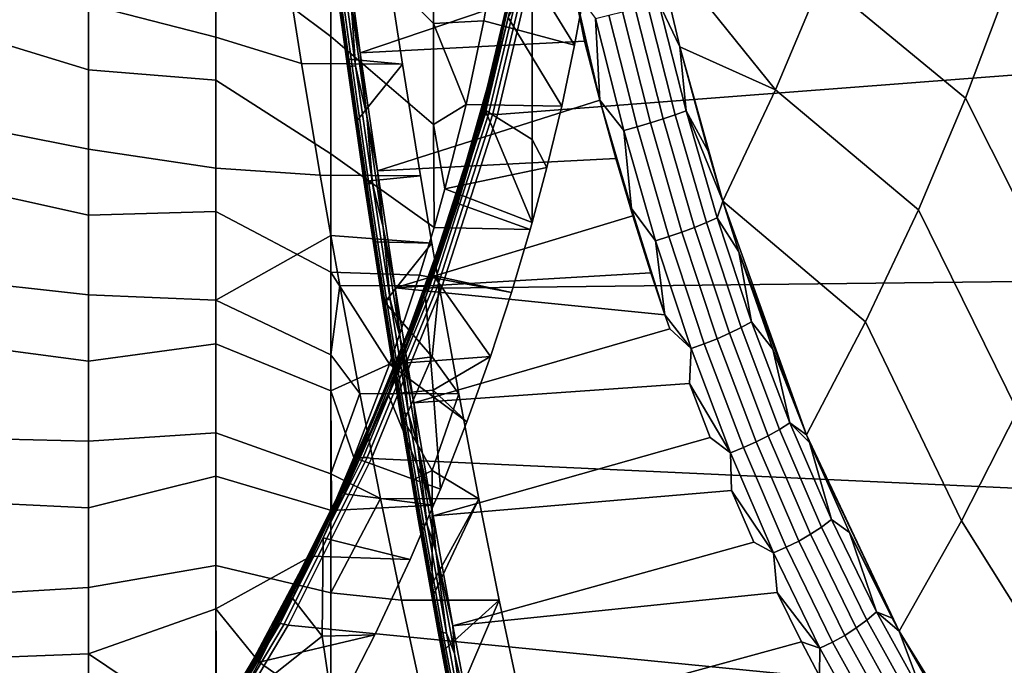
# Model space of a CAD drawing. Header units: metres. Extents: x -24 to 94, y -256 to 25.
# Tile 185 of 195: x 78.78 to 86.6, y -1.97 to 3.16. Entities that reach past the tile are written whole.
import ezdxf

# ---------------------------------------------------------------- set-up
doc = ezdxf.new("R2010")
doc.units = ezdxf.units.M
doc.layers.add('solid_10_061_003_XXX', color=7, linetype='CONTINUOUS')

msp = doc.modelspace()

# ---------------------------------------------------------------- linework, layer by layer
at = {"layer": 'solid_10_061_003_XXX'}
for points in [[(82.572968, 2.411139, 103.231438), (90.432945, 3.011492, 102.775841), (89.862999, 4.866072, 101.369225), (82.90567, 3.810846, 102.1698)], [(81.250847, 3.029232, 103.697716), (81.250847, 3.945785, 103.462334), (80.336258, 4.729566, 104.868324), (80.336258, 3.71529, 105.153625)], [(79.326355, 3.284232, 73.201248), (79.326355, 4.417408, 73.463043), (80.336258, 4.049931, 74.932358), (80.336258, 3.023752, 74.693375)], [(78.224976, 4.332662, 108.053352), (78.224976, 3.1, 108.305344), (79.326355, 2.763885, 106.892166), (79.326355, 3.904606, 106.665489)], [(86.619202, 3.41487, 78.010895), (86.29216, 2.539098, 77.286087), (85.15107, 3.4816, 76.090157), (85.476395, 4.346665, 76.772644)], [(82.856873, 4.268871, 101.696449), (82.590439, 2.970051, 102.681572), (82.782082, 3.785814, 102.10434)], [(82.758118, 3.747017, 102.046982), (82.590439, 2.970051, 102.681572), (82.856873, 4.268871, 101.696449)], [(80.336258, 3.023752, 74.693375), (80.336258, 4.049931, 74.932358), (80.878174, 3.707512, 75.778137), (81.018471, 2.81474, 75.826523)], [(82.066635, 2.331161, 102.180435), (82.066635, 3.134153, 101.998932), (81.250847, 3.945785, 103.462334), (81.250847, 3.029232, 103.697716)], [(82.066635, 3.134153, 101.998932), (82.066635, 3.923334, 101.764557), (81.250847, 3.945785, 103.462334)], [(81.484406, 2.900193, 74.84436), (81.356567, 3.839071, 74.835556), (83.041862, 3.941335, 74.425079), (83.149704, 3.465706, 74.423843)], [(82.578247, 3.813921, 100.564156), (82.066635, 3.923334, 101.764557), (82.066635, 3.134153, 101.998932), (82.464561, 3.152928, 101.063271)], [(85.15107, 3.4816, 76.090157), (84.781776, 2.607002, 75.443382), (83.821693, 3.80048, 74.64859), (83.781235, 3.986769, 74.650665)], [(79.326355, 2.763885, 106.892166), (80.336258, 2.684071, 105.369827), (80.336258, 3.71529, 105.153625), (79.326355, 3.904606, 106.665489)], [(81.411667, 3.290489, 74.837532), (81.356567, 3.839071, 74.835556), (81.484406, 2.900193, 74.84436)], [(82.782082, 3.785814, 102.10434), (82.45092, 2.392485, 103.16114), (82.474342, 2.405285, 103.186646), (82.805786, 3.799815, 102.128937)], [(82.590439, 2.970051, 102.681572), (82.45092, 2.392485, 103.16114), (82.782082, 3.785814, 102.10434)], [(83.186134, 2.959845, 101.209038), (83.27507, 3.444694, 100.842934), (82.578247, 3.813921, 100.564156), (82.464561, 3.152928, 101.063271)], [(82.805786, 3.799815, 102.128937), (82.474342, 2.405285, 103.186646), (82.503738, 2.412968, 103.207611), (82.835541, 3.809008, 102.148758)], [(82.835541, 3.809008, 102.148758), (82.503738, 2.412968, 103.207611), (82.537338, 2.41507, 103.222763), (82.869553, 3.812834, 102.162598)], [(82.869553, 3.812834, 102.162598), (82.537338, 2.41507, 103.222763), (82.572968, 2.411139, 103.231438), (82.90567, 3.810846, 102.1698)], [(84.781776, 2.607002, 75.443382), (84.023003, 2.947544, 74.676605), (83.821693, 3.80048, 74.64859)], [(83.852791, 3.302734, 74.580513), (83.821693, 3.80048, 74.64859), (84.023003, 2.947544, 74.676605)], [(81.250847, 2.098896, 103.870766), (81.250847, 3.029232, 103.697716), (80.336258, 3.71529, 105.153625), (80.336258, 2.684071, 105.369827)], [(81.818909, 2.811176, 75.826622), (81.018471, 2.81474, 75.826523), (80.878174, 3.707512, 75.778137), (81.682854, 3.703726, 75.777924)], [(81.382439, 2.793643, 74.999306), (81.256577, 3.722283, 74.982689), (81.260033, 3.723501, 74.945953), (81.386269, 2.792099, 74.962616)], [(81.387604, 2.79643, 75.035751), (81.262123, 3.722252, 75.019188), (81.256577, 3.722283, 74.982689), (81.382439, 2.793643, 74.999306)], [(81.386269, 2.792099, 74.962616), (81.260033, 3.723501, 74.945953), (81.272278, 3.725833, 74.911209), (81.398857, 2.791893, 74.927917)], [(81.387604, 2.79643, 75.035751), (81.327843, 3.335549, 75.051239), (81.262123, 3.722252, 75.019188)], [(81.398857, 2.791893, 74.927917), (81.272278, 3.725833, 74.911209), (81.29258, 3.729138, 74.880554), (81.419456, 2.793036, 74.897301)], [(81.419456, 2.793036, 74.897301), (81.29258, 3.729138, 74.880554), (81.31971, 3.733216, 74.85585), (81.446808, 2.795458, 74.872627)], [(81.446808, 2.795458, 74.872627), (81.31971, 3.733216, 74.85585), (81.411667, 3.290489, 74.837532)], [(81.394447, 2.849598, 75.066833), (81.818909, 2.811176, 75.826622), (81.682854, 3.703726, 75.777924), (81.327843, 3.335549, 75.051239)], [(82.758118, 3.747017, 102.046982), (82.427246, 2.354903, 103.102867), (82.590439, 2.970051, 102.681572)], [(82.759315, 3.724571, 102.0177), (82.428429, 2.332397, 103.073624), (82.427246, 2.354903, 103.102867), (82.758118, 3.747017, 102.046982)], [(82.759315, 3.724571, 102.0177), (82.475189, 2.443375, 102.945206), (82.428429, 2.332397, 103.073624)], [(82.759315, 3.724571, 102.0177), (82.658966, 3.180965, 102.385788), (82.475189, 2.443375, 102.945206)], [(78.224976, 3.595057, 71.785416), (79.326355, 3.284232, 73.201248), (79.326355, 2.135893, 73.016998), (78.224976, 2.353168, 71.583755)], [(83.186768, 3.397874, 74.4207), (83.264305, 2.993276, 74.440819), (81.484406, 2.900193, 74.84436), (83.149704, 3.465706, 74.423843)], [(82.658966, 3.180965, 102.385788), (82.84906, 3.508147, 101.86515), (82.849373, 2.864352, 102.036072)], [(83.083717, 2.475364, 101.574867), (82.849373, 2.864352, 102.036072), (82.84906, 3.508147, 101.86515), (83.186134, 2.959845, 101.209038)], [(83.27507, 3.444694, 100.842934), (83.186134, 2.959845, 101.209038), (82.84906, 3.508147, 101.86515)], [(86.29216, 2.539098, 77.286087), (85.917305, 1.654058, 76.59684), (84.781776, 2.607002, 75.443382), (85.15107, 3.4816, 76.090157)], [(83.38578, 2.525008, 74.475723), (83.264305, 2.993276, 74.440819), (83.186768, 3.397874, 74.4207)], [(83.38578, 2.525008, 74.475723), (83.186768, 3.397874, 74.4207), (83.351616, 3.173451, 74.41452)], [(87.102692, 0.923536, 77.999153), (86.29216, 2.539098, 77.286087), (86.619202, 3.41487, 78.010895), (87.454338, 1.784923, 78.714813)], [(81.387604, 2.79643, 75.035751), (81.394447, 2.849598, 75.066833), (81.327843, 3.335549, 75.051239)], [(81.535995, 2.397905, 74.884781), (81.411667, 3.290489, 74.837532), (81.484406, 2.900193, 74.84436)], [(81.446808, 2.795458, 74.872627), (81.411667, 3.290489, 74.837532), (81.535995, 2.397905, 74.884781)], [(83.985115, 2.407768, 74.583092), (83.764748, 3.278541, 74.517151), (83.852791, 3.302734, 74.580513), (84.071907, 2.439124, 74.645027)], [(84.071907, 2.439124, 74.645027), (83.852791, 3.302734, 74.580513), (84.023003, 2.947544, 74.676605)], [(79.326355, 2.135893, 73.016998), (79.326355, 3.284232, 73.201248), (80.336258, 3.023752, 74.693375), (80.336258, 1.983784, 74.5242)], [(83.683258, 2.312598, 74.486305), (83.459572, 3.199818, 74.416069), (83.565956, 3.226511, 74.434013), (83.788635, 2.343803, 74.502853)], [(83.788635, 2.343803, 74.502853), (83.565956, 3.226511, 74.434013), (83.668434, 3.252946, 74.467957), (83.889999, 2.375761, 74.535355)], [(83.889999, 2.375761, 74.535355), (83.668434, 3.252946, 74.467957), (83.764748, 3.278541, 74.517151), (83.985115, 2.407768, 74.583092)], [(82.324486, 2.489627, 101.564125), (82.464561, 3.152928, 101.063271), (82.066635, 3.134153, 101.998932)], [(82.324486, 2.489627, 101.564125), (82.066635, 3.134153, 101.998932), (82.066635, 2.331161, 102.180435)], [(83.083717, 2.475364, 101.574867), (83.186134, 2.959845, 101.209038), (82.464561, 3.152928, 101.063271), (82.324486, 2.489627, 101.564125)], [(82.658966, 3.180965, 102.385788), (82.849373, 2.864352, 102.036072), (82.849678, 2.212295, 102.172119), (82.475189, 2.443375, 102.945206)], [(83.57618, 2.282831, 74.486076), (83.351616, 3.173451, 74.41452), (83.459572, 3.199818, 74.416069), (83.683258, 2.312598, 74.486305)], [(83.38578, 2.525008, 74.475723), (83.351616, 3.173451, 74.41452), (83.57618, 2.282831, 74.486076)], [(78.224976, 3.1, 108.305344), (78.224976, 1.853101, 108.473267), (79.326355, 1.610405, 107.040863), (79.326355, 2.763885, 106.892166)], [(80.336258, 1.983784, 74.5242), (80.336258, 3.023752, 74.693375), (81.018471, 2.81474, 75.826523), (81.166298, 1.927398, 75.947601)], [(82.070015, 1.513068, 102.301521), (82.066635, 2.331161, 102.180435), (81.250847, 3.029232, 103.697716), (81.250847, 2.098896, 103.870766)], [(81.619843, 1.963536, 74.925896), (81.484406, 2.900193, 74.84436), (83.264305, 2.993276, 74.440819), (83.38578, 2.525008, 74.475723)], [(82.128555, 1.031148, 104.278122), (90.865692, 1.132298, 104.201126), (90.432945, 3.011492, 102.775841), (82.572968, 2.411139, 103.231438)], [(81.535995, 2.397905, 74.884781), (81.484406, 2.900193, 74.84436), (81.619843, 1.963536, 74.925896)], [(82.590439, 2.970051, 102.681572), (82.227654, 1.686132, 103.655388), (82.45092, 2.392485, 103.16114)], [(82.427246, 2.354903, 103.102867), (82.227654, 1.686132, 103.655388), (82.590439, 2.970051, 102.681572)], [(84.364388, 1.721284, 74.82782), (84.246307, 2.119124, 74.764023), (84.023003, 2.947544, 74.676605)], [(84.071907, 2.439124, 74.645027), (84.023003, 2.947544, 74.676605), (84.246307, 2.119124, 74.764023)], [(84.781776, 2.607002, 75.443382), (84.364388, 1.721284, 74.82782), (84.023003, 2.947544, 74.676605)], [(81.387604, 2.79643, 75.035751), (81.463089, 2.364318, 75.102249), (81.394447, 2.849598, 75.066833)], [(81.394447, 2.849598, 75.066833), (81.463089, 2.364318, 75.102249), (81.818909, 2.811176, 75.826622)], [(82.966965, 1.988377, 101.942589), (82.849678, 2.212295, 102.172119), (82.849373, 2.864352, 102.036072), (83.083717, 2.475364, 101.574867)], [(79.326355, 1.610405, 107.040863), (80.336258, 1.640612, 105.51593), (80.336258, 2.684071, 105.369827), (79.326355, 2.763885, 106.892166)], [(81.962349, 1.923848, 75.948021), (81.166298, 1.927398, 75.947601), (81.018471, 2.81474, 75.826523), (81.818909, 2.811176, 75.826622)], [(81.520035, 1.875603, 75.123726), (81.387604, 2.79643, 75.035751), (81.382439, 2.793643, 74.999306), (81.515266, 1.870025, 75.087547)], [(81.515266, 1.870025, 75.087547), (81.382439, 2.793643, 74.999306), (81.386269, 2.792099, 74.962616), (81.519493, 1.865743, 75.051125)], [(81.519493, 1.865743, 75.051125), (81.386269, 2.792099, 74.962616), (81.398857, 2.791893, 74.927917), (81.532448, 1.863018, 75.016663)], [(81.520035, 1.875603, 75.123726), (81.463089, 2.364318, 75.102249), (81.387604, 2.79643, 75.035751)], [(81.532448, 1.863018, 75.016663), (81.398857, 2.791893, 74.927917), (81.419456, 2.793036, 74.897301), (81.553352, 1.862015, 74.986252)], [(81.553352, 1.862015, 74.986252), (81.419456, 2.793036, 74.897301), (81.446808, 2.795458, 74.872627), (81.58094, 1.862794, 74.961731)], [(81.58094, 1.862794, 74.961731), (81.446808, 2.795458, 74.872627), (81.535995, 2.397905, 74.884781)], [(81.533623, 1.880487, 75.157463), (81.962349, 1.923848, 75.948021), (81.818909, 2.811176, 75.826622), (81.463089, 2.364318, 75.102249)], [(81.250847, 1.15901, 103.980713), (81.250847, 2.098896, 103.870766), (80.336258, 2.684071, 105.369827), (80.336258, 1.640612, 105.51593)], [(85.917305, 1.654058, 76.59684), (85.495735, 0.762093, 75.944878), (84.364388, 1.721284, 74.82782), (84.781776, 2.607002, 75.443382)], [(81.619843, 1.963536, 74.925896), (83.38578, 2.525008, 74.475723), (83.514221, 2.061708, 74.528282)], [(83.637024, 1.663378, 74.587143), (83.514221, 2.061708, 74.528282), (83.38578, 2.525008, 74.475723)], [(83.637024, 1.663378, 74.587143), (83.38578, 2.525008, 74.475723), (83.57618, 2.282831, 74.486076)], [(86.703613, 0.055521, 77.317505), (85.917305, 1.654058, 76.59684), (86.29216, 2.539098, 77.286087), (87.102692, 0.923536, 77.999153)], [(82.155968, 1.818889, 102.070595), (82.324486, 2.489627, 101.564125), (82.066635, 2.331161, 102.180435)], [(82.966965, 1.988377, 101.942589), (83.083717, 2.475364, 101.574867), (82.324486, 2.489627, 101.564125), (82.155968, 1.818889, 102.070595)], [(82.834702, 1.496092, 102.314308), (82.257774, 1.70389, 103.506096), (82.475189, 2.443375, 102.945206), (82.850647, 1.552719, 102.271553)], [(82.428429, 2.332397, 103.073624), (82.475189, 2.443375, 102.945206), (82.257774, 1.70389, 103.506096)], [(82.475189, 2.443375, 102.945206), (82.849678, 2.212295, 102.172119), (82.850647, 1.552719, 102.271553)], [(84.233017, 1.55203, 74.711975), (83.985115, 2.407768, 74.583092), (84.071907, 2.439124, 74.645027), (84.31823, 1.590547, 74.772034)], [(84.071907, 2.439124, 74.645027), (84.246307, 2.119124, 74.764023), (84.364388, 1.721284, 74.82782)], [(84.31823, 1.590547, 74.772034), (84.071907, 2.439124, 74.645027), (84.364388, 1.721284, 74.82782)], [(78.224976, 2.353168, 71.583755), (79.326355, 2.135893, 73.016998), (79.326355, 0.977694, 72.911163), (78.224976, 1.100473, 71.466667)], [(81.520035, 1.875603, 75.123726), (81.533623, 1.880487, 75.157463), (81.463089, 2.364318, 75.102249)], [(81.666351, 1.512105, 74.997467), (81.535995, 2.397905, 74.884781), (81.619843, 1.963536, 74.925896)], [(81.58094, 1.862794, 74.961731), (81.535995, 2.397905, 74.884781), (81.666351, 1.512105, 74.997467)], [(82.427246, 2.354903, 103.102867), (81.985313, 0.9825, 104.143799), (82.227654, 1.686132, 103.655388)], [(82.428429, 2.332397, 103.073624), (81.986473, 0.959934, 104.114601), (81.985313, 0.9825, 104.143799), (82.427246, 2.354903, 103.102867)], [(82.45092, 2.392485, 103.16114), (82.008598, 1.018885, 104.20298), (82.031639, 1.030499, 104.229385), (82.474342, 2.405285, 103.186646)], [(82.227654, 1.686132, 103.655388), (82.008598, 1.018885, 104.20298), (82.45092, 2.392485, 103.16114)], [(82.474342, 2.405285, 103.186646), (82.031639, 1.030499, 104.229385), (82.060555, 1.036695, 104.25148), (82.503738, 2.412968, 103.207611)], [(82.503738, 2.412968, 103.207611), (82.060555, 1.036695, 104.25148), (82.093605, 1.037097, 104.267921), (82.537338, 2.41507, 103.222763)], [(82.537338, 2.41507, 103.222763), (82.093605, 1.037097, 104.267921), (82.128555, 1.031148, 104.278122), (82.572968, 2.411139, 103.231438)], [(84.039391, 1.476052, 74.635338), (83.788635, 2.343803, 74.502853), (83.889999, 2.375761, 74.535355), (84.139381, 1.513584, 74.666077)], [(84.139381, 1.513584, 74.666077), (83.889999, 2.375761, 74.535355), (83.985115, 2.407768, 74.583092), (84.233017, 1.55203, 74.711975)], [(82.428429, 2.332397, 103.073624), (82.00309, 0.955413, 104.073792), (81.986473, 0.959934, 104.114601)], [(82.428429, 2.332397, 103.073624), (82.066292, 1.131794, 103.940018), (82.00309, 0.955413, 104.073792)], [(82.428429, 2.332397, 103.073624), (82.257774, 1.70389, 103.506096), (82.066292, 1.131794, 103.940018)], [(82.155968, 1.818889, 102.070595), (82.066635, 2.331161, 102.180435), (82.070015, 1.513068, 102.301521)], [(83.829193, 1.406991, 74.621712), (83.57618, 2.282831, 74.486076), (83.683258, 2.312598, 74.486305), (83.935234, 1.440259, 74.620438)], [(83.637024, 1.663378, 74.587143), (83.57618, 2.282831, 74.486076), (83.829193, 1.406991, 74.621712)], [(83.935234, 1.440259, 74.620438), (83.683258, 2.312598, 74.486305), (83.788635, 2.343803, 74.502853), (84.039391, 1.476052, 74.635338)], [(82.966965, 1.988377, 101.942589), (82.850647, 1.552719, 102.271553), (82.849678, 2.212295, 102.172119)], [(79.326355, 0.977694, 72.911163), (79.326355, 2.135893, 73.016998), (80.336258, 1.983784, 74.5242), (80.336258, 0.934769, 74.425598)], [(81.955353, 1.133734, 102.587952), (82.070015, 1.513068, 102.301521), (81.250847, 2.098896, 103.870766), (81.250847, 1.15901, 103.980713)], [(81.761986, 1.034617, 75.079971), (81.619843, 1.963536, 74.925896), (83.514221, 2.061708, 74.528282), (83.649681, 1.604117, 74.598198)], [(83.637024, 1.663378, 74.587143), (83.649681, 1.604117, 74.598198), (83.514221, 2.061708, 74.528282)], [(80.336258, 0.934769, 74.425598), (80.336258, 1.983784, 74.5242), (81.166298, 1.927398, 75.947601), (81.249733, 1.447707, 76.044167)], [(81.666351, 1.512105, 74.997467), (81.619843, 1.963536, 74.925896), (81.761986, 1.034617, 75.079971)], [(82.966965, 1.988377, 101.942589), (82.155968, 1.818889, 102.070595), (82.850647, 1.552719, 102.271553)], [(82.053185, 1.38678, 76.057838), (81.249733, 1.447707, 76.044167), (81.166298, 1.927398, 75.947601), (81.962349, 1.923848, 75.948021)], [(81.658501, 0.965205, 75.282326), (81.533623, 1.880487, 75.157463), (81.520035, 1.875603, 75.123726)], [(81.605934, 1.3989, 75.23243), (82.053185, 1.38678, 76.057838), (81.962349, 1.923848, 75.948021), (81.533623, 1.880487, 75.157463)], [(81.658501, 0.965205, 75.282326), (81.605934, 1.3989, 75.23243), (81.533623, 1.880487, 75.157463)], [(78.224976, 1.853101, 108.473267), (78.224976, 0.597693, 108.556351), (79.326355, 0.44949, 107.110886), (79.326355, 1.610405, 107.040863)], [(81.658501, 0.965205, 75.282326), (81.520035, 1.875603, 75.123726), (81.515266, 1.870025, 75.087547), (81.654152, 0.956876, 75.246628)], [(81.654152, 0.956876, 75.246628), (81.515266, 1.870025, 75.087547), (81.519493, 1.865743, 75.051125), (81.658783, 0.949896, 75.21067)], [(81.658783, 0.949896, 75.21067), (81.519493, 1.865743, 75.051125), (81.532448, 1.863018, 75.016663), (81.672119, 0.944688, 75.176643)], [(81.672119, 0.944688, 75.176643), (81.532448, 1.863018, 75.016663), (81.553352, 1.862015, 74.986252), (81.693344, 0.941568, 75.146606)], [(81.693344, 0.941568, 75.146606), (81.553352, 1.862015, 74.986252), (81.58094, 1.862794, 74.961731), (81.721176, 0.940724, 75.122368)], [(81.721176, 0.940724, 75.122368), (81.58094, 1.862794, 74.961731), (81.666351, 1.512105, 74.997467)], [(82.834702, 1.496092, 102.314308), (82.850647, 1.552719, 102.271553), (82.155968, 1.818889, 102.070595), (82.070015, 1.513068, 102.301521)], [(84.31823, 1.590547, 74.772034), (84.364388, 1.721284, 74.82782), (84.491882, 1.318216, 74.907471)], [(85.027061, -0.135601, 75.330078), (84.491882, 1.318216, 74.907471), (84.364388, 1.721284, 74.82782)], [(85.495735, 0.762093, 75.944878), (85.027061, -0.135601, 75.330078), (84.364388, 1.721284, 74.82782)], [(82.227654, 1.686132, 103.655388), (81.769806, 0.421649, 104.614471), (82.008598, 1.018885, 104.20298)], [(81.985313, 0.9825, 104.143799), (81.769806, 0.421649, 104.614471), (82.227654, 1.686132, 103.655388)], [(82.685516, 0.996187, 102.691788), (82.066292, 1.131794, 103.940018), (82.257774, 1.70389, 103.506096), (82.834702, 1.496092, 102.314308)], [(83.637024, 1.663378, 74.587143), (83.903465, 0.819946, 74.761185), (83.792183, 1.152949, 74.685158)], [(83.637024, 1.663378, 74.587143), (83.829193, 1.406991, 74.621712), (83.903465, 0.819946, 74.761185)], [(83.637024, 1.663378, 74.587143), (83.792183, 1.152949, 74.685158), (83.649681, 1.604117, 74.598198)], [(86.25824, -0.816908, 76.671509), (85.495735, 0.762093, 75.944878), (85.917305, 1.654058, 76.59684), (86.703613, 0.055521, 77.317505)], [(79.326355, 0.44949, 107.110886), (80.336258, 0.58967, 105.591278), (80.336258, 1.640612, 105.51593), (79.326355, 1.610405, 107.040863)], [(81.250847, 0.21385, 104.027039), (81.250847, 1.15901, 103.980713), (80.336258, 1.640612, 105.51593), (80.336258, 0.58967, 105.591278)], [(81.761986, 1.034617, 75.079971), (83.649681, 1.604117, 74.598198), (83.792183, 1.152949, 74.685158)], [(84.509369, 0.717204, 74.902596), (84.233017, 1.55203, 74.711975), (84.31823, 1.590547, 74.772034), (84.592651, 0.762816, 74.96035)], [(84.592651, 0.762816, 74.96035), (84.31823, 1.590547, 74.772034), (84.491882, 1.318216, 74.907471)], [(81.801926, 0.637803, 75.174736), (81.666351, 1.512105, 74.997467), (81.761986, 1.034617, 75.079971)], [(81.721176, 0.940724, 75.122368), (81.666351, 1.512105, 74.997467), (81.801926, 0.637803, 75.174736)], [(82.685516, 0.996187, 102.691788), (82.834702, 1.496092, 102.314308), (82.070015, 1.513068, 102.301521), (81.955353, 1.133734, 102.587952)], [(84.319199, 0.629245, 74.830246), (84.039391, 1.476052, 74.635338), (84.139381, 1.513584, 74.666077), (84.417542, 0.672352, 74.85891)], [(84.417542, 0.672352, 74.85891), (84.139381, 1.513584, 74.666077), (84.233017, 1.55203, 74.711975), (84.509369, 0.717204, 74.902596)], [(80.336258, 0.934769, 74.425598), (81.249733, 1.447707, 76.044167), (81.320564, 1.051546, 76.1409), (81.250847, 0.50199, 75.980316)], [(82.111969, 1.048647, 76.141487), (81.320564, 1.051546, 76.1409), (81.249733, 1.447707, 76.044167), (82.053185, 1.38678, 76.057838)], [(84.111671, 0.551995, 74.82016), (83.829193, 1.406991, 74.621712), (83.935234, 1.440259, 74.620438), (84.216492, 0.588831, 74.817238)], [(84.216492, 0.588831, 74.817238), (83.935234, 1.440259, 74.620438), (84.039391, 1.476052, 74.635338), (84.319199, 0.629245, 74.830246)], [(81.605934, 1.3989, 75.23243), (81.679886, 0.920358, 75.32708), (82.053185, 1.38678, 76.057838)], [(81.658501, 0.965205, 75.282326), (81.679886, 0.920358, 75.32708), (81.605934, 1.3989, 75.23243)], [(82.111969, 1.048647, 76.141487), (82.053185, 1.38678, 76.057838), (81.679886, 0.920358, 75.32708), (82.054573, 0.484506, 76.000076)], [(84.111671, 0.551995, 74.82016), (83.903465, 0.819946, 74.761185), (83.829193, 1.406991, 74.621712)], [(85.027061, -0.135601, 75.330078), (84.760117, 0.546832, 75.104164), (84.491882, 1.318216, 74.907471)], [(84.592651, 0.762816, 74.96035), (84.491882, 1.318216, 74.907471), (84.760117, 0.546832, 75.104164)], [(78.224976, 1.100473, 71.466667), (79.326355, 0.977694, 72.911163), (79.326355, -0.185019, 72.884216), (78.224976, -0.157275, 71.434692)], [(81.717392, 0.426259, 103.122169), (81.250847, 1.15901, 103.980713), (81.250847, 0.21385, 104.027039)], [(81.717392, 0.426259, 103.122169), (81.955353, 1.133734, 102.587952), (81.250847, 1.15901, 103.980713)], [(82.128555, 1.031148, 104.278122), (81.574318, -0.323238, 105.305397), (91.159485, -0.763895, 105.639313), (90.865692, 1.132298, 104.201126)], [(82.518005, 0.487296, 103.07605), (82.685516, 0.996187, 102.691788), (81.955353, 1.133734, 102.587952), (81.717392, 0.426259, 103.122169)], [(81.761986, 1.034617, 75.079971), (83.792183, 1.152949, 74.685158), (83.903465, 0.819946, 74.761185)], [(82.00309, 0.955413, 104.073792), (82.066292, 1.131794, 103.940018), (82.518005, 0.487296, 103.07605), (82.063889, 0.221557, 103.988731)], [(82.685516, 0.996187, 102.691788), (82.518005, 0.487296, 103.07605), (82.066292, 1.131794, 103.940018)], [(81.250847, 0.50199, 75.980316), (81.320564, 1.051546, 76.1409), (81.480072, 0.193602, 76.405281)], [(82.266907, 0.190407, 76.406258), (81.480072, 0.193602, 76.405281), (81.320564, 1.051546, 76.1409), (82.111969, 1.048647, 76.141487)], [(82.008598, 1.018885, 104.20298), (81.456924, -0.329364, 105.225601), (81.479485, -0.318912, 105.252884), (82.031639, 1.030499, 104.229385)], [(81.769806, 0.421649, 104.614471), (81.456924, -0.329364, 105.225601), (82.008598, 1.018885, 104.20298)], [(82.031639, 1.030499, 104.229385), (81.479485, -0.318912, 105.252884), (81.507812, -0.314176, 105.276085), (82.060555, 1.036695, 104.25148)], [(82.060555, 1.036695, 104.25148), (81.507812, -0.314176, 105.276085), (81.540176, -0.315443, 105.293793), (82.093605, 1.037097, 104.267921)], [(82.093605, 1.037097, 104.267921), (81.540176, -0.315443, 105.293793), (81.574318, -0.323238, 105.305397), (82.128555, 1.031148, 104.278122)], [(81.90992, 0.118937, 75.305984), (81.761986, 1.034617, 75.079971), (83.903465, 0.819946, 74.761185), (83.941788, 0.708899, 74.788834)], [(81.801926, 0.637803, 75.174736), (81.761986, 1.034617, 75.079971), (81.90992, 0.118937, 75.305984)], [(82.266907, 0.190407, 76.406258), (82.111969, 1.048647, 76.141487), (82.054573, 0.484506, 76.000076)], [(79.326355, -0.185019, 72.884216), (79.326355, 0.977694, 72.911163), (80.336258, 0.934769, 74.425598), (80.336258, -0.118509, 74.398018)], [(81.985313, 0.9825, 104.143799), (81.43412, -0.364572, 105.16552), (81.769806, 0.421649, 104.614471)], [(81.986473, 0.959934, 104.114601), (81.435257, -0.387197, 105.136375), (81.43412, -0.364572, 105.16552), (81.985313, 0.9825, 104.143799)], [(81.986473, 0.959934, 104.114601), (81.705482, 0.18983, 104.65448), (81.435257, -0.387197, 105.136375)], [(81.80204, 0.070554, 75.510406), (81.658501, 0.965205, 75.282326), (81.654152, 0.956876, 75.246628), (81.798126, 0.059532, 75.475388)], [(81.798126, 0.059532, 75.475388), (81.654152, 0.956876, 75.246628), (81.658783, 0.949896, 75.21067), (81.803185, 0.049909, 75.440109)], [(81.80204, 0.070554, 75.510406), (81.679886, 0.920358, 75.32708), (81.658501, 0.965205, 75.282326)], [(81.803185, 0.049909, 75.440109), (81.658783, 0.949896, 75.21067), (81.672119, 0.944688, 75.176643), (81.81691, 0.042268, 75.4067)], [(81.81691, 0.042268, 75.4067), (81.672119, 0.944688, 75.176643), (81.693344, 0.941568, 75.146606), (81.83847, 0.037072, 75.37719)], [(81.83847, 0.037072, 75.37719), (81.693344, 0.941568, 75.146606), (81.721176, 0.940724, 75.122368), (81.866554, 0.034635, 75.353355)], [(81.986473, 0.959934, 104.114601), (82.00309, 0.955413, 104.073792), (81.705482, 0.18983, 104.65448)], [(81.705482, 0.18983, 104.65448), (82.00309, 0.955413, 104.073792), (82.063889, 0.221557, 103.988731)], [(81.866554, 0.034635, 75.353355), (81.721176, 0.940724, 75.122368), (81.801926, 0.637803, 75.174736)], [(80.336258, 0.934769, 74.425598), (81.250847, 0.50199, 75.980316), (81.250847, -0.444302, 75.978371), (80.336258, -0.118509, 74.398018)], [(81.679886, 0.920358, 75.32708), (81.755363, 0.445657, 75.441322), (82.054573, 0.484506, 76.000076)], [(81.80204, 0.070554, 75.510406), (81.755363, 0.445657, 75.441322), (81.679886, 0.920358, 75.32708)], [(84.111671, 0.551995, 74.82016), (83.941788, 0.708899, 74.788834), (83.903465, 0.819946, 74.761185)], [(84.111671, 0.551995, 74.82016), (84.098526, 0.272499, 74.908928), (81.90992, 0.118937, 75.305984), (83.941788, 0.708899, 74.788834)], [(84.724709, -0.142132, 75.112167), (84.417542, 0.672352, 74.85891), (84.509369, 0.717204, 74.902596), (84.814392, -0.090975, 75.153297)], [(84.814392, -0.090975, 75.153297), (84.509369, 0.717204, 74.902596), (84.592651, 0.762816, 74.96035), (84.895378, -0.038406, 75.208336)], [(84.895378, -0.038406, 75.208336), (84.592651, 0.762816, 74.96035), (84.760117, 0.546832, 75.104164)], [(85.765373, -1.694562, 76.060036), (85.027061, -0.135601, 75.330078), (85.495735, 0.762093, 75.944878), (86.25824, -0.816908, 76.671509)], [(81.941872, -0.220395, 75.415443), (81.801926, 0.637803, 75.174736), (81.90992, 0.118937, 75.305984)], [(81.866554, 0.034635, 75.353355), (81.801926, 0.637803, 75.174736), (81.941872, -0.220395, 75.415443)], [(84.527267, -0.235772, 75.074944), (84.216492, 0.588831, 74.817238), (84.319199, 0.629245, 74.830246), (84.628296, -0.190754, 75.085861)], [(84.628296, -0.190754, 75.085861), (84.319199, 0.629245, 74.830246), (84.417542, 0.672352, 74.85891), (84.724709, -0.142132, 75.112167)], [(78.224976, 0.597693, 108.556351), (78.224976, -0.660461, 108.554222), (79.326355, -0.713501, 107.101906), (79.326355, 0.44949, 107.110886)], [(79.326355, -0.713501, 107.101906), (80.336258, -0.46396, 105.595528), (80.336258, 0.58967, 105.591278), (79.326355, 0.44949, 107.110886)], [(81.256783, -0.734135, 103.998383), (81.250847, 0.21385, 104.027039), (80.336258, 0.58967, 105.591278), (80.336258, -0.46396, 105.595528)], [(84.423851, -0.276199, 75.079666), (84.098526, 0.272499, 74.908928), (84.111671, 0.551995, 74.82016)], [(84.423851, -0.276199, 75.079666), (84.111671, 0.551995, 74.82016), (84.216492, 0.588831, 74.817238), (84.527267, -0.235772, 75.074944)], [(81.250847, -0.444302, 75.978371), (81.250847, 0.50199, 75.980316), (81.480072, 0.193602, 76.405281)], [(82.518005, 0.487296, 103.07605), (81.717392, 0.426259, 103.122169), (82.330704, -0.031425, 103.467735)], [(81.755363, 0.445657, 75.441322), (81.832207, -0.024445, 75.574974), (82.054573, 0.484506, 76.000076)], [(82.266907, 0.190407, 76.406258), (82.054573, 0.484506, 76.000076), (81.832207, -0.024445, 75.574974), (82.054932, -0.417995, 75.998619)], [(82.518005, 0.487296, 103.07605), (82.330704, -0.031425, 103.467735), (82.063889, 0.221557, 103.988731)], [(84.895378, -0.038406, 75.208336), (84.760117, 0.546832, 75.104164), (85.027061, -0.135601, 75.330078)], [(81.769806, 0.421649, 104.614471), (81.218513, -0.818936, 105.555428), (81.456924, -0.329364, 105.225601)], [(81.43412, -0.364572, 105.16552), (81.218513, -0.818936, 105.555428), (81.769806, 0.421649, 104.614471)], [(81.433968, -0.313671, 103.680885), (81.717392, 0.426259, 103.122169), (81.250847, 0.21385, 104.027039)], [(82.120346, -0.564719, 103.87043), (82.330704, -0.031425, 103.467735), (81.717392, 0.426259, 103.122169), (81.433968, -0.313671, 103.680885)], [(81.80204, 0.070554, 75.510406), (81.832207, -0.024445, 75.574974), (81.755363, 0.445657, 75.441322)], [(82.062668, -0.777995, 75.602905), (81.90992, 0.118937, 75.305984), (84.098526, 0.272499, 74.908928), (84.262375, -0.155748, 75.045166)], [(84.423851, -0.276199, 75.079666), (84.262375, -0.155748, 75.045166), (84.098526, 0.272499, 74.908928)], [(81.433968, -0.313671, 103.680885), (81.250847, 0.21385, 104.027039), (81.256783, -0.734135, 103.998383)], [(81.250847, -0.444302, 75.978371), (81.480072, 0.193602, 76.405281), (81.643791, -0.641135, 76.739395)], [(81.356728, -0.602324, 105.25528), (81.705482, 0.18983, 104.65448), (82.066544, -0.694108, 103.968132)], [(81.435257, -0.387197, 105.136375), (81.705482, 0.18983, 104.65448), (81.356728, -0.602324, 105.25528)], [(82.425713, -0.643244, 76.740219), (81.643791, -0.641135, 76.739395), (81.480072, 0.193602, 76.405281), (82.266907, 0.190407, 76.406258)], [(81.705482, 0.18983, 104.65448), (82.063889, 0.221557, 103.988731), (82.120346, -0.564719, 103.87043), (82.066544, -0.694108, 103.968132)], [(82.425713, -0.643244, 76.740219), (82.266907, 0.190407, 76.406258), (82.054932, -0.417995, 75.998619)], [(82.330704, -0.031425, 103.467735), (82.120346, -0.564719, 103.87043), (82.063889, 0.221557, 103.988731)], [(81.941872, -0.220395, 75.415443), (81.90992, 0.118937, 75.305984), (82.062668, -0.777995, 75.602905)], [(81.949707, -0.803207, 75.806351), (81.80204, 0.070554, 75.510406), (81.798126, 0.059532, 75.475388), (81.946236, -0.81685, 75.772224)], [(81.946236, -0.81685, 75.772224), (81.798126, 0.059532, 75.475388), (81.803185, 0.049909, 75.440109), (81.951729, -0.829047, 75.737816)], [(81.949707, -0.803207, 75.806351), (81.832207, -0.024445, 75.574974), (81.80204, 0.070554, 75.510406)], [(81.951729, -0.829047, 75.737816), (81.803185, 0.049909, 75.440109), (81.81691, 0.042268, 75.4067), (81.965851, -0.839058, 75.705215)], [(81.965851, -0.839058, 75.705215), (81.81691, 0.042268, 75.4067), (81.83847, 0.037072, 75.37719), (81.987755, -0.846277, 75.676384)], [(81.987755, -0.846277, 75.676384), (81.83847, 0.037072, 75.37719), (81.866554, 0.034635, 75.353355), (82.016106, -0.850267, 75.653084)], [(82.016106, -0.850267, 75.653084), (81.866554, 0.034635, 75.353355), (81.941872, -0.220395, 75.415443)], [(86.703613, 0.055521, 77.317505), (87.55423, -1.275934, 78.282539), (87.091728, -2.143958, 77.616875), (86.25824, -0.816908, 76.671509)], [(81.832207, -0.024445, 75.574974), (81.910278, -0.489149, 75.727875), (82.054932, -0.417995, 75.998619)], [(81.949707, -0.803207, 75.806351), (81.910278, -0.489149, 75.727875), (81.832207, -0.024445, 75.574974)], [(85.147629, -0.866912, 75.461945), (84.814392, -0.090975, 75.153297), (84.895378, -0.038406, 75.208336), (85.225952, -0.807606, 75.513908)], [(84.895378, -0.038406, 75.208336), (85.027061, -0.135601, 75.330078), (85.051933, -0.19545, 75.352371)], [(85.225952, -0.807606, 75.513908), (84.895378, -0.038406, 75.208336), (85.051933, -0.19545, 75.352371)], [(79.326355, -1.346877, 72.936287), (79.326355, -0.185019, 72.884216), (80.336258, -0.118509, 74.398018), (80.336258, -1.171246, 74.441597)], [(80.336258, -0.118509, 74.398018), (81.250847, -0.444302, 75.978371), (81.250847, -1.388573, 76.040222), (80.336258, -1.171246, 74.441597)], [(84.423851, -0.276199, 75.079666), (84.433289, -0.575341, 75.197273), (82.062668, -0.777995, 75.602905), (84.262375, -0.155748, 75.045166)], [(84.966209, -0.978205, 75.399994), (84.628296, -0.190754, 75.085861), (84.724709, -0.142132, 75.112167), (85.06041, -0.924198, 75.423691)], [(85.06041, -0.924198, 75.423691), (84.724709, -0.142132, 75.112167), (84.814392, -0.090975, 75.153297), (85.147629, -0.866912, 75.461945)], [(85.765373, -1.694562, 76.060036), (85.051933, -0.19545, 75.352371), (85.027061, -0.135601, 75.330078)], [(78.224976, -0.157275, 71.434692), (79.326355, -0.185019, 72.884216), (79.326355, -1.346877, 72.936287), (78.224976, -1.414302, 71.487968)], [(82.08535, -1.05803, 75.718094), (81.941872, -0.220395, 75.415443), (82.062668, -0.777995, 75.602905)], [(82.016106, -0.850267, 75.653084), (81.941872, -0.220395, 75.415443), (82.08535, -1.05803, 75.718094)], [(84.867104, -1.027747, 75.391365), (84.527267, -0.235772, 75.074944), (84.628296, -0.190754, 75.085861), (84.966209, -0.978205, 75.399994)], [(85.765373, -1.694562, 76.060036), (85.36853, -0.908869, 75.651604), (85.051933, -0.19545, 75.352371)], [(85.225952, -0.807606, 75.513908), (85.051933, -0.19545, 75.352371), (85.36853, -0.908869, 75.651604)], [(84.765251, -1.071737, 75.397995), (84.423851, -0.276199, 75.079666), (84.527267, -0.235772, 75.074944), (84.867104, -1.027747, 75.391365)], [(84.765251, -1.071737, 75.397995), (84.433289, -0.575341, 75.197273), (84.423851, -0.276199, 75.079666)], [(81.43412, -0.364572, 105.16552), (80.775925, -1.680799, 106.163857), (81.218513, -0.818936, 105.555428)], [(81.435257, -0.387197, 105.136375), (80.777031, -1.703481, 106.13475), (80.775925, -1.680799, 106.163857), (81.43412, -0.364572, 105.16552)], [(81.435257, -0.387197, 105.136375), (80.945114, -1.431816, 105.884499), (80.777031, -1.703481, 106.13475)], [(81.456924, -0.329364, 105.225601), (80.798157, -1.646739, 106.2248), (80.820152, -1.637424, 106.252953), (81.479485, -0.318912, 105.252884)], [(81.218513, -0.818936, 105.555428), (80.798157, -1.646739, 106.2248), (81.456924, -0.329364, 105.225601)], [(81.479485, -0.318912, 105.252884), (80.820152, -1.637424, 106.252953), (80.847763, -1.634115, 106.277229), (81.507812, -0.314176, 105.276085)], [(81.507812, -0.314176, 105.276085), (80.847763, -1.634115, 106.277229), (80.879318, -1.637011, 106.296181), (81.540176, -0.315443, 105.293793)], [(81.540176, -0.315443, 105.293793), (80.879318, -1.637011, 106.296181), (80.912476, -1.646632, 106.309166), (81.574318, -0.323238, 105.305397)], [(81.574318, -0.323238, 105.305397), (80.912476, -1.646632, 106.309166), (91.313652, -2.669056, 107.084305), (91.159485, -0.763895, 105.639313)], [(81.435257, -0.387197, 105.136375), (81.188721, -0.952767, 105.521141), (80.945114, -1.431816, 105.884499)], [(81.435257, -0.387197, 105.136375), (81.356728, -0.602324, 105.25528), (81.188721, -0.952767, 105.521141)], [(82.066544, -0.694108, 103.968132), (82.120346, -0.564719, 103.87043), (81.433968, -0.313671, 103.680885), (81.256783, -0.734135, 103.998383)], [(79.326355, -1.873197, 107.013977), (80.336258, -1.515474, 105.528656), (80.336258, -0.46396, 105.595528), (79.326355, -0.713501, 107.101906)], [(81.09407, -1.097608, 104.272842), (81.256783, -0.734135, 103.998383), (80.336258, -0.46396, 105.595528), (80.336258, -1.515474, 105.528656)], [(81.250847, -1.388573, 76.040222), (81.250847, -0.444302, 75.978371), (81.643791, -0.641135, 76.739395)], [(81.910278, -0.489149, 75.727875), (82.055023, -1.318063, 76.054703), (82.054932, -0.417995, 75.998619)], [(82.425713, -0.643244, 76.740219), (82.054932, -0.417995, 75.998619), (82.055023, -1.318063, 76.054703)], [(81.949707, -0.803207, 75.806351), (82.055023, -1.318063, 76.054703), (81.910278, -0.489149, 75.727875)], [(81.879776, -1.124275, 104.292953), (81.188721, -0.952767, 105.521141), (81.356728, -0.602324, 105.25528), (82.066544, -0.694108, 103.968132)], [(82.219238, -1.650761, 75.969261), (82.062668, -0.777995, 75.602905), (84.433289, -0.575341, 75.197273), (84.611267, -0.985781, 75.364983)], [(84.765251, -1.071737, 75.397995), (84.611267, -0.985781, 75.364983), (84.433289, -0.575341, 75.197273)], [(78.224976, -0.660461, 108.554222), (78.224976, -1.915581, 108.466888), (79.326355, -1.873197, 107.013977), (79.326355, -0.713501, 107.101906)], [(81.879776, -1.124275, 104.292953), (82.066544, -0.694108, 103.968132), (81.256783, -0.734135, 103.998383), (81.09407, -1.097608, 104.272842)], [(81.250847, -1.388573, 76.040222), (81.643791, -0.641135, 76.739395), (81.810455, -1.446406, 77.141006)], [(82.587578, -1.448188, 77.141899), (81.810455, -1.446406, 77.141006), (81.643791, -0.641135, 76.739395), (82.425713, -0.643244, 76.740219)], [(82.06958, -1.399189, 76.090591), (82.425713, -0.643244, 76.740219), (82.055023, -1.318063, 76.054703)], [(82.150513, -1.843004, 76.299881), (82.587578, -1.448188, 77.141899), (82.425713, -0.643244, 76.740219), (82.06958, -1.399189, 76.090591)], [(82.08535, -1.05803, 75.718094), (82.062668, -0.777995, 75.602905), (82.219238, -1.650761, 75.969261)], [(81.218513, -0.818936, 105.555428), (80.575714, -2.031242, 106.474937), (80.798157, -1.646739, 106.2248)], [(80.775925, -1.680799, 106.163857), (80.575714, -2.031242, 106.474937), (81.218513, -0.818936, 105.555428)], [(82.10054, -1.651139, 76.168266), (81.949707, -0.803207, 75.806351), (81.946236, -0.81685, 75.772224), (82.097511, -1.667319, 76.135223)], [(82.097511, -1.667319, 76.135223), (81.946236, -0.81685, 75.772224), (81.951729, -0.829047, 75.737816), (82.103447, -1.682007, 76.101883)], [(82.10054, -1.651139, 76.168266), (82.055023, -1.318063, 76.054703), (81.949707, -0.803207, 75.806351)], [(82.103447, -1.682007, 76.101883), (81.951729, -0.829047, 75.737816), (81.965851, -0.839058, 75.705215), (82.117981, -1.694312, 76.070251)], [(82.117981, -1.694312, 76.070251), (81.965851, -0.839058, 75.705215), (81.987755, -0.846277, 75.676384), (82.140236, -1.703491, 76.042267)], [(82.140236, -1.703491, 76.042267), (81.987755, -0.846277, 75.676384), (82.016106, -0.850267, 75.653084), (82.168854, -1.708986, 76.0196)], [(82.168854, -1.708986, 76.0196), (82.016106, -0.850267, 75.653084), (82.08535, -1.05803, 75.718094)], [(85.508041, -1.605446, 75.826187), (85.147629, -0.866912, 75.461945), (85.225952, -0.807606, 75.513908), (85.583351, -1.539699, 75.874748)], [(85.583351, -1.539699, 75.874748), (85.225952, -0.807606, 75.513908), (85.36853, -0.908869, 75.651604)], [(86.25824, -0.816908, 76.671509), (87.091728, -2.143958, 77.616875), (86.579399, -3.018463, 76.98423), (85.765373, -1.694562, 76.060036)], [(85.331886, -1.727809, 75.770218), (84.966209, -0.978205, 75.399994), (85.06041, -0.924198, 75.423691), (85.423607, -1.668612, 75.791084)], [(85.423607, -1.668612, 75.791084), (85.06041, -0.924198, 75.423691), (85.147629, -0.866912, 75.461945), (85.508041, -1.605446, 75.826187)], [(85.765373, -1.694562, 76.060036), (85.70919, -1.589741, 76.000282), (85.36853, -0.908869, 75.651604)], [(85.583351, -1.539699, 75.874748), (85.36853, -0.908869, 75.651604), (85.70919, -1.589741, 76.000282)], [(80.945114, -1.431816, 105.884499), (81.188721, -0.952767, 105.521141), (81.182732, -1.733956, 105.463409)], [(81.599785, -1.721864, 104.744194), (81.182732, -1.733956, 105.463409), (81.188721, -0.952767, 105.521141), (81.879776, -1.124275, 104.292953)], [(84.765251, -1.071737, 75.397995), (84.796272, -1.386601, 75.548042), (82.219238, -1.650761, 75.969261), (84.611267, -0.985781, 75.364983)], [(85.234909, -1.781737, 75.76403), (84.867104, -1.027747, 75.391365), (84.966209, -0.978205, 75.399994), (85.331886, -1.727809, 75.770218)], [(82.231522, -1.870843, 76.080933), (82.08535, -1.05803, 75.718094), (82.219238, -1.650761, 75.969261)], [(82.168854, -1.708986, 76.0196), (82.08535, -1.05803, 75.718094), (82.231522, -1.870843, 76.080933)], [(85.134789, -1.829211, 75.772675), (84.765251, -1.071737, 75.397995), (84.867104, -1.027747, 75.391365), (85.234909, -1.781737, 75.76403)], [(85.134789, -1.829211, 75.772675), (84.796272, -1.386601, 75.548042), (84.765251, -1.071737, 75.397995)], [(79.326355, -2.502518, 73.067139), (79.326355, -1.346877, 72.936287), (80.336258, -1.171246, 74.441597), (80.336258, -2.218642, 74.556122)], [(80.681168, -1.94022, 104.909103), (81.09407, -1.097608, 104.272842), (80.336258, -1.515474, 105.528656)], [(80.336258, -1.171246, 74.441597), (81.250847, -1.388573, 76.040222), (81.250847, -2.326526, 76.165588), (80.336258, -2.218642, 74.556122)], [(81.599785, -1.721864, 104.744194), (81.879776, -1.124275, 104.292953), (81.09407, -1.097608, 104.272842), (80.681168, -1.94022, 104.909103)], [(82.10054, -1.651139, 76.168266), (82.06958, -1.399189, 76.090591), (82.055023, -1.318063, 76.054703)], [(78.224976, -1.414302, 71.487968), (79.326355, -1.346877, 72.936287), (79.326355, -2.502518, 73.067139), (78.224976, -2.664833, 71.626266)], [(81.250847, -1.388573, 76.040222), (81.810455, -1.446406, 77.141006), (81.978745, -2.216002, 77.607109), (81.250847, -2.326526, 76.165588)], [(82.10054, -1.651139, 76.168266), (82.150513, -1.843004, 76.299881), (82.06958, -1.399189, 76.090591)], [(82.378609, -2.493989, 76.403137), (82.219238, -1.650761, 75.969261), (84.796272, -1.386601, 75.548042), (84.988129, -1.77734, 75.746223)], [(85.134789, -1.829211, 75.772675), (84.988129, -1.77734, 75.746223), (84.796272, -1.386601, 75.548042)], [(80.454399, -2.311398, 106.551521), (80.945114, -1.431816, 105.884499), (81.182732, -1.733956, 105.463409)], [(80.777031, -1.703481, 106.13475), (80.945114, -1.431816, 105.884499), (80.454399, -2.311398, 106.551521)], [(82.751015, -2.217176, 77.607834), (81.978745, -2.216002, 77.607109), (81.810455, -1.446406, 77.141006), (82.587578, -1.448188, 77.141899)], [(82.150513, -1.843004, 76.299881), (82.232086, -2.278315, 76.527367), (82.587578, -1.448188, 77.141899)], [(82.314156, -2.704323, 76.77269), (82.751015, -2.217176, 77.607834), (82.587578, -1.448188, 77.141899), (82.232086, -2.278315, 76.527367)], [(79.326355, -1.873197, 107.013977), (80.345497, -2.558753, 105.37616), (80.336258, -1.515474, 105.528656)], [(80.681168, -1.94022, 104.909103), (80.336258, -1.515474, 105.528656), (80.345497, -2.558753, 105.37616)], [(85.893639, -2.302138, 76.243309), (85.508041, -1.605446, 75.826187), (85.583351, -1.539699, 75.874748), (85.965607, -2.230313, 76.288185)], [(85.583351, -1.539699, 75.874748), (85.70919, -1.589741, 76.000282), (85.765373, -1.694562, 76.060036)], [(85.965607, -2.230313, 76.288185), (85.583351, -1.539699, 75.874748), (85.765373, -1.694562, 76.060036)], [(80.798157, -1.646739, 106.2248), (80.034996, -2.927849, 107.196503), (80.056335, -2.919639, 107.225487), (80.820152, -1.637424, 106.252953)], [(80.820152, -1.637424, 106.252953), (80.056335, -2.919639, 107.225487), (80.083115, -2.917717, 107.250824), (80.847763, -1.634115, 106.277229)], [(80.847763, -1.634115, 106.277229), (80.083115, -2.917717, 107.250824), (80.113724, -2.922199, 107.270973), (80.879318, -1.637011, 106.296181)], [(80.879318, -1.637011, 106.296181), (80.113724, -2.922199, 107.270973), (80.145836, -2.933465, 107.285202), (80.912476, -1.646632, 106.309166)], [(85.812263, -2.37087, 76.211594), (85.423607, -1.668612, 75.791084), (85.508041, -1.605446, 75.826187), (85.893639, -2.302138, 76.243309)], [(80.775925, -1.680799, 106.163857), (80.013428, -2.960792, 107.134712), (80.575714, -2.031242, 106.474937)], [(80.777031, -1.703481, 106.13475), (80.014503, -2.983529, 107.105644), (80.013428, -2.960792, 107.134712), (80.775925, -1.680799, 106.163857)], [(80.777031, -1.703481, 106.13475), (80.219322, -2.699227, 106.845795), (80.014503, -2.983529, 107.105644)], [(80.575714, -2.031242, 106.474937), (80.034996, -2.927849, 107.196503), (80.798157, -1.646739, 106.2248)], [(80.912476, -1.646632, 106.309166), (80.145836, -2.933465, 107.285202), (91.313652, -2.669056, 107.084305)], [(80.777031, -1.703481, 106.13475), (80.454399, -2.311398, 106.551521), (80.219322, -2.699227, 106.845795)], [(82.253571, -2.468523, 76.59391), (82.10054, -1.651139, 76.168266), (82.097511, -1.667319, 76.135223), (82.250999, -2.487141, 76.562134)], [(82.250999, -2.487141, 76.562134), (82.097511, -1.667319, 76.135223), (82.103447, -1.682007, 76.101883), (82.257385, -2.504224, 76.530037)], [(82.253571, -2.468523, 76.59391), (82.150513, -1.843004, 76.299881), (82.10054, -1.651139, 76.168266)], [(82.257385, -2.504224, 76.530037), (82.103447, -1.682007, 76.101883), (82.117981, -1.694312, 76.070251), (82.272331, -2.518737, 76.499557)], [(82.272331, -2.518737, 76.499557), (82.117981, -1.694312, 76.070251), (82.140236, -1.703491, 76.042267), (82.294937, -2.529801, 76.472549)], [(82.294937, -2.529801, 76.472549), (82.140236, -1.703491, 76.042267), (82.168854, -1.708986, 76.0196), (82.32383, -2.536746, 76.450645)], [(82.32383, -2.536746, 76.450645), (82.168854, -1.708986, 76.0196), (82.231522, -1.870843, 76.080933)], [(82.231522, -1.870843, 76.080933), (82.219238, -1.650761, 75.969261), (82.378609, -2.493989, 76.403137)], [(85.723267, -2.435001, 76.193733), (85.331886, -1.727809, 75.770218), (85.423607, -1.668612, 75.791084), (85.812263, -2.37087, 76.211594)], [(86.071396, -2.232614, 76.395302), (85.765373, -1.694562, 76.060036), (86.579399, -3.018463, 76.98423)], [(85.965607, -2.230313, 76.288185), (85.765373, -1.694562, 76.060036), (86.071396, -2.232614, 76.395302)], [(80.454399, -2.311398, 106.551521), (81.182732, -1.733956, 105.463409), (81.274261, -2.358925, 105.225243), (81.186546, -2.521649, 105.348114)], [(81.599785, -1.721864, 104.744194), (80.681168, -1.94022, 104.909103), (81.274261, -2.358925, 105.225243)], [(81.599785, -1.721864, 104.744194), (81.274261, -2.358925, 105.225243), (81.182732, -1.733956, 105.463409)], [(82.378609, -2.493989, 76.403137), (84.988129, -1.77734, 75.746223), (85.130562, -2.052458, 75.898323)], [(85.134789, -1.829211, 75.772675), (85.130562, -2.052458, 75.898323), (84.988129, -1.77734, 75.746223)], [(85.530357, -2.543957, 76.200836), (85.134789, -1.829211, 75.772675), (85.234909, -1.781737, 75.76403), (85.628609, -2.493122, 76.190125)], [(85.628609, -2.493122, 76.190125), (85.234909, -1.781737, 75.76403), (85.331886, -1.727809, 75.770218), (85.723267, -2.435001, 76.193733)], [(78.224976, -1.915581, 108.466888), (78.224976, -3.161904, 108.294746), (79.326355, -3.024246, 106.847504), (79.326355, -1.873197, 107.013977)], [(79.326355, -1.873197, 107.013977), (79.326355, -3.024246, 106.847504), (80.172188, -2.859166, 105.603004), (80.345497, -2.558753, 105.37616)], [(82.253571, -2.468523, 76.59391), (82.232086, -2.278315, 76.527367), (82.150513, -1.843004, 76.299881)], [(82.32383, -2.536746, 76.450645), (82.231522, -1.870843, 76.080933), (82.378609, -2.493989, 76.403137), (82.379547, -2.654732, 76.501938)], [(85.530357, -2.543957, 76.200836), (85.130562, -2.052458, 75.898323), (85.134789, -1.829211, 75.772675)], [(81.186546, -2.521649, 105.348114), (81.274261, -2.358925, 105.225243), (80.681168, -1.94022, 104.909103), (80.345497, -2.558753, 105.37616)]]:
    msp.add_3dface(points, dxfattribs=at)

doc.saveas('drawing.dxf')
